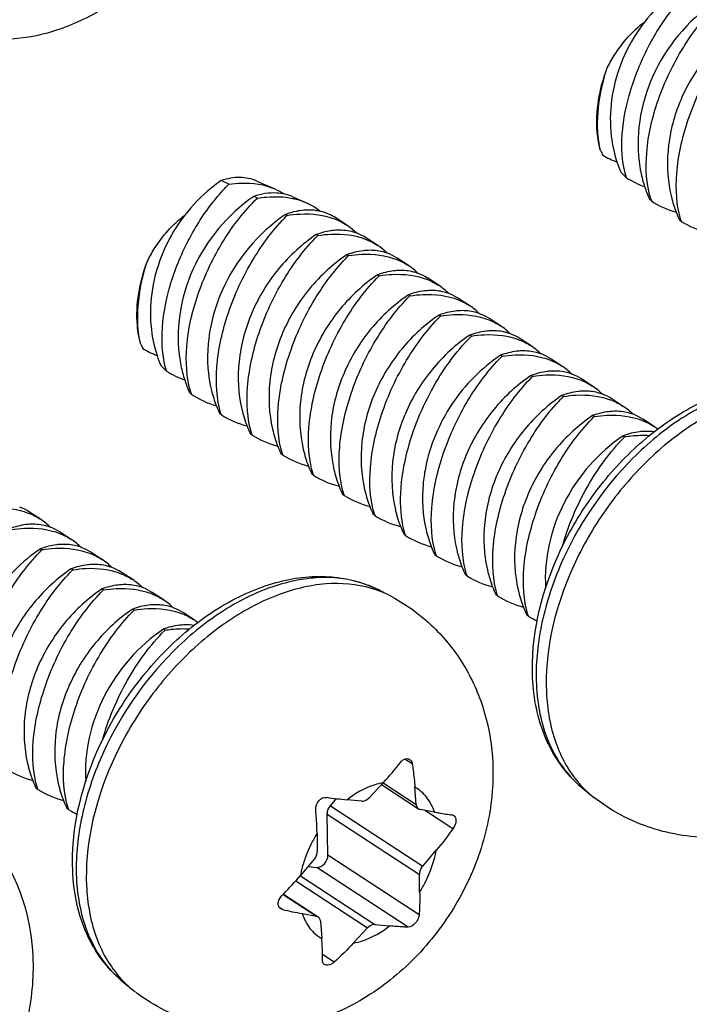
# Model space of a CAD drawing. Header units: millimetres. Extents: x 0 to 4620, y -1280 to 3267.
# Tile 50 of 103: x 2925 to 2939, y 2017 to 2037. Entities that reach past the tile are written whole.
import ezdxf

# ---------------------------------------------------------------- set-up
doc = ezdxf.new("R2010")
doc.units = ezdxf.units.MM
doc.header["$LTSCALE"] = 254.1
doc.layers.get('0').update_dxf_attribs({"linetype": 'CONTINUOUS'})
doc.layers.add('02___PRT_ALL_AXES', color=7, linetype='CONTINUOUS')
doc.styles.get("Standard").update_dxf_attribs({"font": 'txt', "width": 0.9})
doc.dimstyles.get("Standard").update_dxf_attribs({"dimtxt": 16.5, "dimasz": 27.5, "dimexe": 1.5, "dimexo": 1.5, "dimtad": 1, "dimzin": 0, "dimdsep": 46, "dimtxsty": 'Standard', "dimblk": '_FILLED', "dimblk1": '_FILLED', "dimblk2": '_FILLED', "dimcen": 0.09, "dimazin": 0, "dimtol": 1, "dimtp": 0.01, "dimtm": 0.01, "dimtfac": 1, "dimtofl": 0, "dimtmove": 0, "dimatfit": 3, "dimldrblk": '_FILLED', "dimfxl": 0, "dimtolj": 1, "dimtzin": 0, "dimarcsym": 0})

# ---------------------------------------------------------------- blocks, each defined once
blk = doc.blocks.new('_FILLED')
at = {"color": 0, "linetype": 'ByBlock'}
blk.add_solid([(0, 0), (-1, 0.2), (-1, -0.2)], dxfattribs=at)

msp = doc.modelspace()

# ---------------------------------------------------------------- linework, layer by layer
at = {"color": 7, "linetype": 'Continuous'}
for p, q in [((2937.29, 2033.764), (2937.178, 2033.869)), ((2929.192, 2033.629), (2929.035, 2033.705)), ((2929.764, 2033.696), (2930.13, 2033.535)), ((2929.773, 2033.345), (2929.701, 2033.381)), ((2930.496, 2033.375), (2930.773, 2033.253)), ((2937.797, 2033.291), (2937.757, 2033.328)), ((2930.378, 2032.996), (2930.347, 2033.016)), ((2930.373, 2032.991), (2930.378, 2032.996)), ((2930.373, 2032.991), (2930.378, 2032.996)), ((2931.598, 2032.795), (2931.371, 2032.943)), ((2938.405, 2032.872), (2938.374, 2032.893)), ((2931.003, 2032.586), (2930.972, 2032.606)), ((2930.999, 2032.581), (2931.003, 2032.586)), ((2930.999, 2032.581), (2931.003, 2032.586)), ((2932.223, 2032.385), (2931.997, 2032.533)), ((2931.628, 2032.176), (2931.597, 2032.196)), ((2931.624, 2032.171), (2931.628, 2032.176)), ((2931.624, 2032.171), (2931.628, 2032.176)), ((2932.848, 2031.975), (2932.622, 2032.123)), ((2932.254, 2031.766), (2932.222, 2031.786)), ((2932.249, 2031.761), (2932.254, 2031.766)), ((2932.249, 2031.761), (2932.254, 2031.766)), ((2933.473, 2031.565), (2933.247, 2031.714)), ((2932.879, 2031.356), (2932.848, 2031.377)), ((2932.874, 2031.351), (2932.879, 2031.356)), ((2932.874, 2031.352), (2932.879, 2031.356)), ((2934.099, 2031.155), (2933.872, 2031.304)), ((2933.504, 2030.946), (2933.473, 2030.967)), ((2933.5, 2030.941), (2933.504, 2030.946)), ((2933.5, 2030.942), (2933.504, 2030.946)), ((2934.724, 2030.746), (2934.498, 2030.894)), ((2934.129, 2030.536), (2934.098, 2030.557)), ((2934.125, 2030.532), (2934.129, 2030.536)), ((2934.125, 2030.532), (2934.129, 2030.536)), ((2935.349, 2030.336), (2935.123, 2030.484)), ((2934.755, 2030.127), (2934.723, 2030.147)), ((2934.75, 2030.122), (2934.755, 2030.127)), ((2934.75, 2030.122), (2934.755, 2030.127)), ((2927.925, 2029.824), (2927.813, 2029.929)), ((2935.974, 2029.926), (2935.748, 2030.074)), ((2935.38, 2029.717), (2935.349, 2029.737)), ((2935.375, 2029.712), (2935.38, 2029.717)), ((2935.375, 2029.712), (2935.38, 2029.717)), ((2936.6, 2029.516), (2936.373, 2029.664)), ((2928.431, 2029.351), (2928.392, 2029.387)), ((2936.005, 2029.307), (2935.974, 2029.327)), ((2936.001, 2029.302), (2936.005, 2029.307)), ((2936.001, 2029.302), (2936.005, 2029.307)), ((2937.225, 2029.106), (2936.999, 2029.254)), ((2929.04, 2028.932), (2929.009, 2028.952)), ((2936.63, 2028.897), (2936.599, 2028.917)), ((2936.626, 2028.892), (2936.63, 2028.897)), ((2936.626, 2028.892), (2936.63, 2028.897)), ((2937.85, 2028.696), (2937.624, 2028.845)), ((2929.665, 2028.522), (2929.634, 2028.542)), ((2937.256, 2028.487), (2937.224, 2028.508)), ((2937.251, 2028.482), (2937.256, 2028.487)), ((2937.251, 2028.483), (2937.256, 2028.487)), ((2930.29, 2028.112), (2930.259, 2028.133)), ((2930.916, 2027.702), (2930.884, 2027.723)), ((2931.541, 2027.292), (2931.51, 2027.313)), ((2925.359, 2026.805), (2925.133, 2026.953)), ((2932.166, 2026.883), (2932.135, 2026.903)), ((2925.984, 2026.395), (2925.758, 2026.544)), ((2932.791, 2026.473), (2932.76, 2026.493)), ((2925.389, 2026.186), (2925.358, 2026.207)), ((2925.385, 2026.181), (2925.389, 2026.186)), ((2925.385, 2026.182), (2925.389, 2026.186)), ((2926.609, 2025.986), (2926.383, 2026.134)), ((2933.417, 2026.063), (2933.385, 2026.083)), ((2926.015, 2025.776), (2925.983, 2025.797)), ((2926.01, 2025.772), (2926.015, 2025.776)), ((2926.01, 2025.772), (2926.015, 2025.776)), ((2927.234, 2025.576), (2927.008, 2025.724)), ((2934.042, 2025.653), (2934.011, 2025.673)), ((2926.64, 2025.366), (2926.609, 2025.387)), ((2926.635, 2025.362), (2926.64, 2025.366)), ((2926.635, 2025.362), (2926.64, 2025.366)), ((2927.86, 2025.166), (2927.633, 2025.314)), ((2934.667, 2025.243), (2934.636, 2025.264)), ((2927.265, 2024.957), (2927.234, 2024.977)), ((2927.261, 2024.952), (2927.265, 2024.957)), ((2927.261, 2024.952), (2927.265, 2024.957)), ((2928.485, 2024.756), (2928.259, 2024.904)), ((2935.292, 2024.833), (2935.261, 2024.854)), ((2927.89, 2024.547), (2927.859, 2024.567)), ((2927.886, 2024.542), (2927.89, 2024.547)), ((2927.886, 2024.542), (2927.89, 2024.547)), ((2932.927, 2021.822), (2932.776, 2021.922)), ((2925.302, 2021.303), (2925.271, 2021.323)), ((2932.335, 2021.44), (2932.048, 2021.133)), ((2932.301, 2021.403), (2933.054, 2020.91)), ((2932.334, 2021.439), (2933.008, 2020.998)), ((2933.008, 2020.998), (2932.981, 2021.349)), ((2931.264, 2020.972), (2931.387, 2021.115)), ((2931.901, 2021.063), (2931.6, 2021.092)), ((2925.927, 2020.893), (2925.896, 2020.913)), ((2931.264, 2020.972), (2933.14, 2019.742)), ((2933.38, 2020.842), (2933.088, 2020.896)), ((2933.756, 2020.5), (2933.177, 2020.88)), ((2931.197, 2020.801), (2933.073, 2019.571)), ((2931.209, 2019.965), (2931.197, 2020.801)), ((2930.988, 2020.406), (2930.993, 2020.044)), ((2933.066, 2018.747), (2931.209, 2019.965)), ((2933.14, 2019.742), (2933.415, 2020.065)), ((2930.926, 2019.873), (2930.651, 2019.55)), ((2930.806, 2019.732), (2930.986, 2019.714)), ((2932.843, 2018.497), (2930.986, 2019.714)), ((2930.649, 2019.546), (2932.165, 2018.552)), ((2933.078, 2019.209), (2933.073, 2019.571)), ((2930.556, 2019.441), (2932.018, 2018.482)), ((2930.297, 2019.165), (2930.978, 2018.719)), ((2930.303, 2019.17), (2931.012, 2018.705)), ((2930.285, 2018.856), (2930.22, 2018.899)), ((2930.686, 2018.773), (2930.978, 2018.719)), ((2931.058, 2018.617), (2931.085, 2018.266)), ((2931.731, 2018.175), (2932.018, 2018.482)), ((2932.165, 2018.552), (2932.466, 2018.523)), ((2931.337, 2017.784), (2931.101, 2017.939))]:
    msp.add_line(p, q, dxfattribs=at)
for centre, radius, start, end in [((2937.886, 2034.811), 1.228, 203.791, 208.6345), ((2937.719, 2035.742), 1.772, 239.0628, 249.3604), ((2939.417, 2034.852), 2.445, 198.2895, 203.7151), ((2938.27, 2035.299), 1.821, 237.4435, 250.4017), ((2940.052, 2034.359), 2.516, 197.9528, 204.2136), ((2930.127, 2032.532), 0.92, 66.3544, 78.2091), ((2939.485, 2033.848), 1.778, 196.7995, 198.2534), ((2938.823, 2034.861), 1.876, 236.8282, 253.9031), ((2940.532, 2033.923), 2.391, 201.1793, 205.5147), ((2930.941, 2031.792), 1.199, 44.4585, 56.7942), ((2940.129, 2033.422), 1.81, 196.8253, 197.6925), ((2939.426, 2034.526), 1.944, 238.3118, 255.1695), ((2931.459, 2031.714), 0.98, 56.7355, 69.8091), ((2931.566, 2031.382), 1.199, 44.4548, 56.7942), ((2932.084, 2031.304), 0.98, 56.7355, 69.8036), ((2932.192, 2030.972), 1.199, 44.4518, 56.7941), ((2932.71, 2030.894), 0.98, 56.7355, 69.7986), ((2932.817, 2030.562), 1.199, 44.5127, 56.7956), ((2933.335, 2030.484), 0.98, 56.7359, 69.8719), ((2933.442, 2030.152), 1.199, 44.4601, 56.7941), ((2933.96, 2030.074), 0.98, 56.7356, 69.8087), ((2934.067, 2029.743), 1.199, 44.4613, 56.7941), ((2934.585, 2029.664), 0.98, 56.7357, 69.8102), ((2928.521, 2030.871), 1.228, 203.791, 208.6345), ((2934.693, 2029.333), 1.199, 44.4285, 56.7944), ((2928.354, 2031.802), 1.772, 239.0628, 249.3604), ((2930.051, 2030.912), 2.445, 198.2895, 203.7151), ((2935.211, 2029.255), 0.98, 56.7352, 69.7732), ((2935.318, 2028.923), 1.199, 44.4606, 56.7941), ((2928.905, 2031.359), 1.821, 237.4435, 250.4017), ((2935.836, 2028.845), 0.98, 56.7356, 69.8111), ((2930.687, 2030.419), 2.516, 197.9528, 204.2136), ((2935.943, 2028.513), 1.199, 44.468, 56.7941), ((2930.12, 2029.907), 1.778, 196.7995, 198.2534), ((2929.458, 2030.921), 1.876, 236.8282, 253.9031), ((2936.461, 2028.435), 0.98, 56.7356, 69.8224), ((2931.167, 2029.982), 2.391, 201.1793, 205.5147), ((2936.47, 2027.918), 1.409, 68.4419, 69.7909), ((2936.568, 2028.103), 1.199, 44.5296, 56.7927), ((2930.764, 2029.482), 1.81, 196.8253, 197.6925), ((2930.061, 2030.586), 1.944, 238.3118, 255.1695), ((2931.941, 2029.628), 2.55, 193.0747, 201.1787), ((2937.086, 2028.025), 0.98, 56.7375, 69.8823), ((2931.791, 2029.572), 2.391, 201.222, 205.5152), ((2931.389, 2029.072), 1.81, 196.8263, 197.6925), ((2930.686, 2030.176), 1.944, 238.3119, 255.1768), ((2932.566, 2029.218), 2.55, 193.071, 201.1823), ((2937.182, 2027.677), 1.219, 52.4639, 56.7663), ((2932.417, 2029.162), 2.391, 201.2254, 205.5151), ((2932.014, 2028.662), 1.81, 196.8264, 197.6925), ((2931.311, 2029.766), 1.944, 238.3119, 255.1767), ((2933.192, 2028.809), 2.55, 193.0709, 201.182), ((2933.042, 2028.752), 2.391, 201.2251, 205.5151), ((2932.64, 2028.252), 1.81, 196.8265, 197.6925), ((2931.937, 2029.356), 1.943, 238.3115, 255.1442), ((2933.817, 2028.399), 2.551, 193.0479, 201.1608), ((2933.668, 2028.343), 2.392, 201.2067, 205.5156), ((2933.265, 2027.842), 1.81, 196.8265, 197.6925), ((2934.442, 2027.989), 2.551, 193.0701, 201.1807), ((2932.562, 2028.946), 1.944, 238.3119, 255.1761), ((2924.595, 2026.134), 0.98, 56.7356, 69.8087), ((2934.292, 2027.933), 2.391, 201.2237, 205.5151), ((2933.89, 2027.432), 1.809, 196.8265, 197.6925), ((2935.067, 2027.579), 2.551, 193.0699, 201.18), ((2924.702, 2025.802), 1.199, 44.4613, 56.7941), ((2933.187, 2028.536), 1.944, 238.3119, 255.1756), ((2925.22, 2025.724), 0.98, 56.7357, 69.8102), ((2934.917, 2027.523), 2.391, 201.223, 205.515), ((2934.518, 2027.023), 1.812, 196.8166, 197.6924), ((2935.693, 2027.169), 2.551, 193.0523, 201.1577), ((2925.327, 2025.392), 1.199, 44.4285, 56.7944), ((2933.812, 2028.126), 1.943, 238.3115, 255.1433), ((2925.845, 2025.314), 0.98, 56.7352, 69.7732), ((2935.544, 2027.114), 2.392, 201.2033, 205.5156), ((2936.318, 2026.759), 2.551, 193.0696, 201.1754), ((2925.953, 2024.983), 1.199, 44.4606, 56.7941), ((2935.141, 2026.613), 1.81, 196.8262, 197.6925), ((2934.438, 2027.717), 1.944, 238.3118, 255.1715), ((2926.471, 2024.904), 0.98, 56.7356, 69.8111), ((2936.168, 2026.703), 2.391, 201.2183, 205.515), ((2936.943, 2026.349), 2.551, 193.0694, 201.1749), ((2926.578, 2024.573), 1.199, 44.468, 56.7941), ((2935.766, 2026.203), 1.81, 196.8261, 197.6925), ((2935.063, 2027.307), 1.944, 238.3118, 255.1706), ((2927.096, 2024.495), 0.98, 56.7356, 69.8224), ((2927.105, 2023.977), 1.409, 68.4419, 69.7909), ((2931.246, 2023.442), 2.166, 65.3023, 68.7474), ((2931.457, 2023.228), 2.263, 72.3817, 73.6333), ((2931.481, 2023.299), 2.188, 61.6297, 72.4196), ((2936.793, 2026.293), 2.391, 201.2178, 205.515), ((2937.568, 2025.94), 2.55, 193.0693, 201.187), ((2927.203, 2024.162), 1.199, 44.5296, 56.7927), ((2936.391, 2025.793), 1.81, 196.826, 197.6925), ((2935.688, 2026.897), 1.944, 238.312, 255.1807), ((2927.721, 2024.085), 0.98, 56.7375, 69.8823), ((2937.418, 2025.883), 2.39, 201.2302, 205.5151), ((2927.817, 2023.736), 1.219, 52.4639, 56.7663), ((2937.016, 2025.383), 1.81, 196.826, 197.6925), ((2936.307, 2026.473), 1.928, 238.249, 244.3117), ((2925.698, 2023.366), 1.944, 238.3118, 255.1706), ((2927.578, 2022.409), 2.551, 193.0694, 201.1749), ((2927.428, 2022.353), 2.391, 201.2178, 205.515), ((2927.026, 2021.853), 1.81, 196.826, 197.6925), ((2926.323, 2022.957), 1.944, 238.312, 255.1807), ((2928.203, 2021.999), 2.55, 193.0693, 201.187), ((2938.034, 2022.913), 2.265, 220.286, 221.1176), ((2937.976, 2022.86), 2.187, 221.0789, 231.8816), ((2932.369, 2029.134), 8.079, 261.5754, 264.5351), ((2928.053, 2021.943), 2.39, 201.2302, 205.5151), ((2927.651, 2021.443), 1.81, 196.826, 197.6925), ((2926.942, 2022.533), 1.928, 238.249, 244.3117), ((2926.289, 2023.164), 5.662, 314.7072, 315.1437), ((2932.433, 2028.197), 9.584, 257.0478, 259.498), ((2928.669, 2018.973), 2.265, 220.286, 221.1176), ((2928.61, 2018.92), 2.187, 221.0789, 231.8816)]:
    msp.add_arc(centre, radius, start, end, dxfattribs=at)
for points, knots in [([(2929.974, 2042.876), (2929.974, 2042.093), (2929.68, 2040.88), (2928.92, 2039.434), (2928.156, 2038.425), (2927.259, 2037.588), (2926.284, 2036.97), (2925.285, 2036.612), (2924.608, 2036.564), (2924.294, 2036.597)], [0, 0, 0, 0, 0.253182, 0.390034, 0.527298, 0.66019, 0.78461, 0.897949, 1, 1, 1, 1]), ([(2938.401, 2037.645), (2938.332, 2037.597), (2938.059, 2037.391), (2937.818, 2037.143), (2937.66, 2036.939)], [0, 0, 0, 0, 0.245889, 1, 1, 1, 1]), ([(2937.29, 2033.764), (2937.212, 2034.012), (2937.162, 2034.587), (2937.322, 2035.474), (2937.674, 2036.374), (2938.023, 2036.935), (2938.223, 2037.191)], [0, 0, 0, 0, 0.212576, 0.462811, 0.733431, 1, 1, 1, 1]), ([(2939.066, 2037.321), (2938.533, 2036.956), (2937.673, 2035.931), (2937.461, 2034.594), (2937.563, 2033.978)], [0, 0, 0, 0, 0.508222, 1, 1, 1, 1]), ([(2937.783, 2033.334), (2937.692, 2033.634), (2937.659, 2034.336), (2937.909, 2035.39), (2938.401, 2036.42), (2938.873, 2037.029), (2939.139, 2037.286)], [0, 0, 0, 0, 0.216567, 0.473009, 0.744459, 1, 1, 1, 1]), ([(2936.888, 2035.979), (2936.934, 2036.073), (2937.133, 2036.435), (2937.414, 2036.756), (2937.661, 2036.939)], [0, 0, 0, 0, 0.254172, 1, 1, 1, 1]), ([(2937.66, 2036.939), (2937.344, 2036.531), (2936.903, 2035.591), (2936.943, 2034.543), (2937.095, 2034.085)], [0, 0, 0, 0, 0.517055, 1, 1, 1, 1]), ([(2939.712, 2036.956), (2939.154, 2036.579), (2938.467, 2035.747), (2938.101, 2034.459), (2938.117, 2033.791), (2938.18, 2033.479)], [0, 0, 0, 0, 0.507262, 0.760771, 1, 1, 1, 1]), ([(2938.397, 2032.898), (2938.305, 2033.202), (2938.271, 2033.913), (2938.517, 2034.984), (2939.004, 2036.036), (2939.473, 2036.664), (2939.738, 2036.931)], [0, 0, 0, 0, 0.215929, 0.472123, 0.743627, 1, 1, 1, 1]), ([(2936.762, 2034.315), (2936.728, 2034.438), (2936.632, 2034.995), (2936.74, 2035.571), (2936.888, 2035.979)], [0, 0, 0, 0, 0.227484, 1, 1, 1, 1]), ([(2936.762, 2034.315), (2936.7, 2034.567), (2936.679, 2035.138), (2936.798, 2035.69), (2936.888, 2035.979)], [0, 0, 0, 0, 0.461397, 1, 1, 1, 1]), ([(2937.563, 2033.978), (2937.568, 2033.944), (2937.593, 2033.811), (2937.627, 2033.68), (2937.658, 2033.584)], [0, 0, 0, 0, 0.253103, 1, 1, 1, 1]), ([(2929.764, 2033.696), (2929.656, 2033.743), (2929.406, 2033.793), (2929.158, 2033.745), (2929.035, 2033.705)], [0, 0, 0, 0, 0.476635, 1, 1, 1, 1]), ([(2929.035, 2033.705), (2928.967, 2033.657), (2928.694, 2033.451), (2928.453, 2033.203), (2928.295, 2032.999)], [0, 0, 0, 0, 0.245889, 1, 1, 1, 1]), ([(2928.858, 2033.251), (2928.885, 2033.285), (2928.99, 2033.416), (2929.103, 2033.541), (2929.192, 2033.629)], [0, 0, 0, 0, 0.25653, 1, 1, 1, 1]), ([(2929.192, 2033.629), (2929.277, 2033.642), (2929.591, 2033.674), (2929.919, 2033.628), (2930.13, 2033.535)], [0, 0, 0, 0, 0.27136, 1, 1, 1, 1]), ([(2929.701, 2033.381), (2929.168, 2033.016), (2928.308, 2031.99), (2928.096, 2030.654), (2928.198, 2030.038)], [0, 0, 0, 0, 0.508222, 1, 1, 1, 1]), ([(2928.418, 2029.394), (2928.327, 2029.693), (2928.294, 2030.395), (2928.544, 2031.45), (2929.035, 2032.479), (2929.508, 2033.089), (2929.773, 2033.345)], [0, 0, 0, 0, 0.216567, 0.473009, 0.744459, 1, 1, 1, 1]), ([(2930.315, 2033.432), (2930.267, 2033.442), (2930.061, 2033.469), (2929.85, 2033.432), (2929.701, 2033.381)], [0, 0, 0, 0, 0.236318, 1, 1, 1, 1]), ([(2929.773, 2033.345), (2929.836, 2033.356), (2930.072, 2033.387), (2930.314, 2033.378), (2930.486, 2033.343)], [0, 0, 0, 0, 0.264301, 1, 1, 1, 1]), ([(2930.486, 2033.343), (2930.511, 2033.338), (2930.609, 2033.316), (2930.705, 2033.283), (2930.773, 2033.253)], [0, 0, 0, 0, 0.25591, 1, 1, 1, 1]), ([(2938.18, 2033.479), (2938.187, 2033.443), (2938.219, 2033.3), (2938.263, 2033.16), (2938.302, 2033.059)], [0, 0, 0, 0, 0.253604, 1, 1, 1, 1]), ([(2927.925, 2029.824), (2927.847, 2030.071), (2927.797, 2030.647), (2927.956, 2031.534), (2928.309, 2032.434), (2928.658, 2032.995), (2928.858, 2033.251)], [0, 0, 0, 0, 0.212576, 0.462811, 0.733431, 1, 1, 1, 1]), ([(2930.773, 2033.253), (2930.8, 2033.241), (2930.902, 2033.193), (2930.997, 2033.13), (2931.062, 2033.076)], [0, 0, 0, 0, 0.254738, 1, 1, 1, 1]), ([(2927.523, 2032.038), (2927.568, 2032.133), (2927.768, 2032.495), (2928.048, 2032.815), (2928.296, 2032.999)], [0, 0, 0, 0, 0.254172, 1, 1, 1, 1]), ([(2928.295, 2032.999), (2927.979, 2032.59), (2927.538, 2031.65), (2927.578, 2030.603), (2927.73, 2030.145)], [0, 0, 0, 0, 0.517055, 1, 1, 1, 1]), ([(2930.347, 2033.016), (2929.789, 2032.639), (2929.102, 2031.807), (2928.736, 2030.518), (2928.752, 2029.85), (2928.815, 2029.539)], [0, 0, 0, 0, 0.507262, 0.760771, 1, 1, 1, 1]), ([(2929.032, 2028.958), (2928.94, 2029.261), (2928.905, 2029.973), (2929.152, 2031.044), (2929.638, 2032.096), (2930.108, 2032.724), (2930.373, 2032.991)], [0, 0, 0, 0, 0.215929, 0.472123, 0.743627, 1, 1, 1, 1]), ([(2930.64, 2033.091), (2930.616, 2033.088), (2930.516, 2033.07), (2930.419, 2033.042), (2930.347, 2033.016)], [0, 0, 0, 0, 0.242199, 1, 1, 1, 1]), ([(2930.378, 2032.996), (2930.466, 2033.01), (2930.795, 2033.047), (2931.137, 2033.006), (2931.362, 2032.917)], [0, 0, 0, 0, 0.270515, 1, 1, 1, 1]), ([(2931.062, 2033.077), (2931.028, 2033.085), (2930.889, 2033.11), (2930.746, 2033.107), (2930.64, 2033.091)], [0, 0, 0, 0, 0.24283, 1, 1, 1, 1]), ([(2930.972, 2032.606), (2930.687, 2032.414), (2930.168, 2031.937), (2929.619, 2031.041), (2929.351, 2030.045), (2929.383, 2029.366), (2929.457, 2029.051)], [0, 0, 0, 0, 0.252374, 0.510607, 0.762743, 1, 1, 1, 1]), ([(2929.657, 2028.548), (2929.565, 2028.852), (2929.531, 2029.563), (2929.777, 2030.634), (2930.264, 2031.686), (2930.733, 2032.314), (2930.999, 2032.581)], [0, 0, 0, 0, 0.215876, 0.472039, 0.743596, 1, 1, 1, 1]), ([(2931.361, 2032.692), (2931.329, 2032.69), (2931.197, 2032.675), (2931.067, 2032.641), (2930.972, 2032.606)], [0, 0, 0, 0, 0.239955, 1, 1, 1, 1]), ([(2931.003, 2032.586), (2931.092, 2032.6), (2931.42, 2032.637), (2931.763, 2032.596), (2931.987, 2032.507)], [0, 0, 0, 0, 0.270516, 1, 1, 1, 1]), ([(2931.797, 2032.634), (2931.763, 2032.646), (2931.622, 2032.689), (2931.472, 2032.7), (2931.361, 2032.692)], [0, 0, 0, 0, 0.24496, 1, 1, 1, 1]), ([(2931.597, 2032.196), (2931.313, 2032.004), (2930.793, 2031.527), (2930.244, 2030.631), (2929.976, 2029.635), (2930.009, 2028.956), (2930.082, 2028.642)], [0, 0, 0, 0, 0.2524, 0.510677, 0.762807, 1, 1, 1, 1]), ([(2930.282, 2028.138), (2930.19, 2028.442), (2930.156, 2029.153), (2930.403, 2030.224), (2930.889, 2031.276), (2931.358, 2031.904), (2931.624, 2032.171)], [0, 0, 0, 0, 0.215877, 0.47204, 0.743597, 1, 1, 1, 1]), ([(2932.031, 2032.284), (2931.996, 2032.283), (2931.848, 2032.272), (2931.703, 2032.235), (2931.597, 2032.196)], [0, 0, 0, 0, 0.238995, 1, 1, 1, 1]), ([(2931.628, 2032.176), (2931.717, 2032.191), (2932.046, 2032.227), (2932.388, 2032.186), (2932.612, 2032.097)], [0, 0, 0, 0, 0.270517, 1, 1, 1, 1]), ([(2932.423, 2032.224), (2932.392, 2032.235), (2932.266, 2032.274), (2932.131, 2032.288), (2932.031, 2032.284)], [0, 0, 0, 0, 0.245811, 1, 1, 1, 1]), ([(2927.397, 2030.375), (2927.363, 2030.498), (2927.267, 2031.054), (2927.375, 2031.631), (2927.523, 2032.038)], [0, 0, 0, 0, 0.227484, 1, 1, 1, 1]), ([(2927.397, 2030.375), (2927.335, 2030.626), (2927.314, 2031.198), (2927.433, 2031.75), (2927.523, 2032.038)], [0, 0, 0, 0, 0.461397, 1, 1, 1, 1]), ([(2932.222, 2031.786), (2931.938, 2031.594), (2931.418, 2031.117), (2930.869, 2030.221), (2930.601, 2029.225), (2930.634, 2028.546), (2930.707, 2028.232)], [0, 0, 0, 0, 0.252399, 0.510676, 0.762805, 1, 1, 1, 1]), ([(2930.907, 2027.728), (2930.816, 2028.032), (2930.781, 2028.743), (2931.028, 2029.814), (2931.514, 2030.866), (2931.984, 2031.494), (2932.249, 2031.761)], [0, 0, 0, 0, 0.215879, 0.472042, 0.743598, 1, 1, 1, 1]), ([(2932.657, 2031.875), (2932.621, 2031.873), (2932.474, 2031.862), (2932.328, 2031.825), (2932.222, 2031.786)], [0, 0, 0, 0, 0.238994, 1, 1, 1, 1]), ([(2932.254, 2031.766), (2932.342, 2031.781), (2932.671, 2031.817), (2933.013, 2031.776), (2933.238, 2031.687)], [0, 0, 0, 0, 0.27052, 1, 1, 1, 1]), ([(2933.048, 2031.814), (2933.017, 2031.825), (2932.891, 2031.864), (2932.757, 2031.878), (2932.657, 2031.875)], [0, 0, 0, 0, 0.245812, 1, 1, 1, 1]), ([(2932.848, 2031.377), (2932.563, 2031.184), (2932.044, 2030.707), (2931.495, 2029.811), (2931.226, 2028.816), (2931.259, 2028.137), (2931.332, 2027.823)], [0, 0, 0, 0, 0.252435, 0.510739, 0.76283, 1, 1, 1, 1]), ([(2931.533, 2027.318), (2931.441, 2027.622), (2931.406, 2028.333), (2931.653, 2029.404), (2932.139, 2030.457), (2932.609, 2031.084), (2932.874, 2031.352)], [0, 0, 0, 0, 0.21588, 0.472042, 0.743598, 1, 1, 1, 1]), ([(2933.282, 2031.465), (2933.246, 2031.464), (2933.099, 2031.452), (2932.954, 2031.415), (2932.848, 2031.377)], [0, 0, 0, 0, 0.238995, 1, 1, 1, 1]), ([(2932.879, 2031.356), (2932.967, 2031.371), (2933.296, 2031.408), (2933.638, 2031.366), (2933.863, 2031.277)], [0, 0, 0, 0, 0.270517, 1, 1, 1, 1]), ([(2933.672, 2031.404), (2933.642, 2031.416), (2933.515, 2031.455), (2933.381, 2031.468), (2933.282, 2031.465)], [0, 0, 0, 0, 0.245802, 1, 1, 1, 1]), ([(2933.473, 2030.967), (2933.188, 2030.775), (2932.669, 2030.297), (2932.12, 2029.401), (2931.852, 2028.405), (2931.884, 2027.726), (2931.958, 2027.412)], [0, 0, 0, 0, 0.252397, 0.510674, 0.762803, 1, 1, 1, 1]), ([(2932.158, 2026.909), (2932.066, 2027.212), (2932.032, 2027.923), (2932.278, 2028.994), (2932.765, 2030.047), (2933.234, 2030.675), (2933.5, 2030.942)], [0, 0, 0, 0, 0.21588, 0.472042, 0.743598, 1, 1, 1, 1]), ([(2933.907, 2031.055), (2933.872, 2031.054), (2933.724, 2031.042), (2933.579, 2031.005), (2933.473, 2030.967)], [0, 0, 0, 0, 0.238989, 1, 1, 1, 1]), ([(2933.504, 2030.946), (2933.593, 2030.961), (2933.921, 2030.998), (2934.264, 2030.956), (2934.488, 2030.867)], [0, 0, 0, 0, 0.270517, 1, 1, 1, 1]), ([(2934.298, 2030.994), (2934.268, 2031.005), (2934.141, 2031.045), (2934.007, 2031.058), (2933.907, 2031.055)], [0, 0, 0, 0, 0.245815, 1, 1, 1, 1]), ([(2934.098, 2030.557), (2933.814, 2030.365), (2933.294, 2029.887), (2932.745, 2028.991), (2932.477, 2027.996), (2932.51, 2027.316), (2932.583, 2027.002)], [0, 0, 0, 0, 0.252396, 0.510674, 0.762802, 1, 1, 1, 1]), ([(2932.804, 2028.098), (2932.914, 2028.56), (2933.259, 2029.437), (2933.804, 2030.208), (2934.125, 2030.532)], [0, 0, 0, 0, 0.510347, 1, 1, 1, 1]), ([(2934.532, 2030.645), (2934.497, 2030.644), (2934.349, 2030.632), (2934.204, 2030.595), (2934.098, 2030.557)], [0, 0, 0, 0, 0.238996, 1, 1, 1, 1]), ([(2934.129, 2030.536), (2934.218, 2030.551), (2934.546, 2030.588), (2934.889, 2030.546), (2935.113, 2030.457)], [0, 0, 0, 0, 0.270495, 1, 1, 1, 1]), ([(2934.924, 2030.584), (2934.893, 2030.596), (2934.766, 2030.635), (2934.632, 2030.648), (2934.532, 2030.645)], [0, 0, 0, 0, 0.245807, 1, 1, 1, 1]), ([(2934.723, 2030.147), (2934.336, 2029.885), (2933.659, 2029.197), (2933.283, 2028.306), (2933.194, 2027.843)], [0, 0, 0, 0, 0.498079, 1, 1, 1, 1]), ([(2933.408, 2026.089), (2933.317, 2026.392), (2933.282, 2027.104), (2933.529, 2028.175), (2934.015, 2029.227), (2934.485, 2029.855), (2934.75, 2030.122)], [0, 0, 0, 0, 0.21588, 0.472042, 0.743598, 1, 1, 1, 1]), ([(2935.158, 2030.235), (2935.122, 2030.234), (2934.974, 2030.223), (2934.829, 2030.185), (2934.723, 2030.147)], [0, 0, 0, 0, 0.239008, 1, 1, 1, 1]), ([(2934.755, 2030.127), (2934.843, 2030.141), (2935.172, 2030.178), (2935.514, 2030.137), (2935.739, 2030.048)], [0, 0, 0, 0, 0.270516, 1, 1, 1, 1]), ([(2935.549, 2030.174), (2935.519, 2030.185), (2935.392, 2030.225), (2935.258, 2030.238), (2935.158, 2030.235)], [0, 0, 0, 0, 0.245805, 1, 1, 1, 1]), ([(2928.198, 2030.038), (2928.203, 2030.004), (2928.228, 2029.871), (2928.262, 2029.74), (2928.293, 2029.644)], [0, 0, 0, 0, 0.253103, 1, 1, 1, 1]), ([(2935.349, 2029.737), (2935.064, 2029.545), (2934.545, 2029.068), (2933.996, 2028.172), (2933.727, 2027.176), (2933.76, 2026.497), (2933.833, 2026.183)], [0, 0, 0, 0, 0.252396, 0.510675, 0.762801, 1, 1, 1, 1]), ([(2934.034, 2025.679), (2933.942, 2025.983), (2933.907, 2026.694), (2934.154, 2027.765), (2934.64, 2028.817), (2935.11, 2029.445), (2935.375, 2029.712)], [0, 0, 0, 0, 0.215879, 0.472041, 0.743597, 1, 1, 1, 1]), ([(2935.784, 2029.825), (2935.749, 2029.824), (2935.6, 2029.813), (2935.455, 2029.776), (2935.349, 2029.737)], [0, 0, 0, 0, 0.238973, 1, 1, 1, 1]), ([(2935.38, 2029.717), (2935.468, 2029.731), (2935.797, 2029.768), (2936.139, 2029.727), (2936.364, 2029.638)], [0, 0, 0, 0, 0.270514, 1, 1, 1, 1]), ([(2936.174, 2029.765), (2936.144, 2029.776), (2936.017, 2029.815), (2935.884, 2029.828), (2935.784, 2029.825)], [0, 0, 0, 0, 0.245829, 1, 1, 1, 1]), ([(2928.815, 2029.539), (2928.822, 2029.503), (2928.854, 2029.36), (2928.898, 2029.22), (2928.937, 2029.118)], [0, 0, 0, 0, 0.253604, 1, 1, 1, 1]), ([(2935.377, 2023.582), (2935.34, 2024.406), (2935.645, 2025.698), (2936.486, 2027.191), (2937.336, 2028.197), (2938.33, 2028.981), (2939.408, 2029.482), (2940.505, 2029.647), (2941.208, 2029.491), (2941.516, 2029.35)], [0, 0, 0, 0, 0.255943, 0.393665, 0.530607, 0.661606, 0.783229, 0.895055, 1, 1, 1, 1]), ([(2941.396, 2029.4), (2941.106, 2029.513), (2940.436, 2029.617), (2939.395, 2029.406), (2938.351, 2028.874), (2937.037, 2027.783), (2936.039, 2026.299), (2935.515, 2024.666), (2935.437, 2023.837), (2935.454, 2023.444)], [0, 0, 0, 0, 0.097959, 0.207059, 0.329321, 0.462686, 0.741429, 0.876003, 1, 1, 1, 1]), ([(2935.974, 2029.327), (2935.689, 2029.135), (2935.17, 2028.658), (2934.621, 2027.762), (2934.353, 2026.766), (2934.385, 2026.087), (2934.459, 2025.773)], [0, 0, 0, 0, 0.252396, 0.510675, 0.762801, 1, 1, 1, 1]), ([(2941.46, 2029.34), (2941.162, 2029.427), (2940.488, 2029.48), (2939.463, 2029.218), (2938.445, 2028.656), (2937.502, 2027.836), (2936.696, 2026.815), (2935.909, 2025.336), (2935.623, 2024.08), (2935.659, 2023.281)], [0, 0, 0, 0, 0.099133, 0.209764, 0.333057, 0.466628, 0.605842, 0.745003, 1, 1, 1, 1]), ([(2936.408, 2029.415), (2936.373, 2029.414), (2936.225, 2029.403), (2936.08, 2029.366), (2935.974, 2029.327)], [0, 0, 0, 0, 0.239, 1, 1, 1, 1]), ([(2936.005, 2029.307), (2936.09, 2029.321), (2936.408, 2029.357), (2936.738, 2029.321), (2936.957, 2029.24)], [0, 0, 0, 0, 0.26969, 1, 1, 1, 1]), ([(2936.799, 2029.355), (2936.769, 2029.366), (2936.642, 2029.405), (2936.508, 2029.419), (2936.408, 2029.415)], [0, 0, 0, 0, 0.245804, 1, 1, 1, 1]), ([(2934.659, 2025.269), (2934.567, 2025.573), (2934.533, 2026.284), (2934.779, 2027.355), (2935.266, 2028.407), (2935.735, 2029.035), (2936.001, 2029.302)], [0, 0, 0, 0, 0.215879, 0.472041, 0.743597, 1, 1, 1, 1]), ([(2936.599, 2028.917), (2936.315, 2028.725), (2935.795, 2028.248), (2935.246, 2027.352), (2934.978, 2026.356), (2935.011, 2025.677), (2935.084, 2025.363)], [0, 0, 0, 0, 0.252397, 0.510676, 0.762801, 1, 1, 1, 1]), ([(2937.033, 2029.005), (2936.998, 2029.004), (2936.85, 2028.993), (2936.705, 2028.956), (2936.599, 2028.917)], [0, 0, 0, 0, 0.238985, 1, 1, 1, 1]), ([(2936.63, 2028.897), (2936.719, 2028.912), (2937.047, 2028.948), (2937.39, 2028.907), (2937.614, 2028.818)], [0, 0, 0, 0, 0.270511, 1, 1, 1, 1]), ([(2937.423, 2028.945), (2937.393, 2028.956), (2937.266, 2028.996), (2937.133, 2029.009), (2937.033, 2029.005)], [0, 0, 0, 0, 0.24579, 1, 1, 1, 1]), ([(2935.284, 2024.859), (2935.192, 2025.163), (2935.158, 2025.874), (2935.405, 2026.945), (2935.891, 2027.997), (2936.36, 2028.625), (2936.626, 2028.892)], [0, 0, 0, 0, 0.215877, 0.47204, 0.743595, 1, 1, 1, 1]), ([(2937.224, 2028.508), (2936.722, 2028.168), (2935.892, 2027.228), (2935.604, 2025.996), (2935.643, 2025.404)], [0, 0, 0, 0, 0.505529, 1, 1, 1, 1]), ([(2937.66, 2028.596), (2937.625, 2028.595), (2937.476, 2028.583), (2937.331, 2028.546), (2937.224, 2028.508)], [0, 0, 0, 0, 0.238965, 1, 1, 1, 1]), ([(2937.256, 2028.487), (2937.299, 2028.494), (2937.465, 2028.517), (2937.635, 2028.522), (2937.76, 2028.514)], [0, 0, 0, 0, 0.259187, 1, 1, 1, 1]), ([(2935.981, 2026.244), (2936.101, 2026.671), (2936.441, 2027.474), (2936.954, 2028.184), (2937.251, 2028.483)], [0, 0, 0, 0, 0.512376, 1, 1, 1, 1]), ([(2932.783, 2026.499), (2932.711, 2026.737), (2932.658, 2027.282), (2932.737, 2027.817), (2932.804, 2028.098)], [0, 0, 0, 0, 0.461972, 1, 1, 1, 1]), ([(2933.194, 2027.843), (2933.174, 2027.736), (2933.114, 2027.322), (2933.138, 2026.895), (2933.208, 2026.593)], [0, 0, 0, 0, 0.258937, 1, 1, 1, 1]), ([(2924.139, 2027.006), (2924.227, 2027.021), (2924.556, 2027.057), (2924.898, 2027.016), (2925.123, 2026.927)], [0, 0, 0, 0, 0.270517, 1, 1, 1, 1]), ([(2925.167, 2026.705), (2925.132, 2026.703), (2924.984, 2026.692), (2924.839, 2026.655), (2924.733, 2026.617)], [0, 0, 0, 0, 0.238996, 1, 1, 1, 1]), ([(2925.558, 2026.644), (2925.528, 2026.655), (2925.401, 2026.695), (2925.267, 2026.708), (2925.167, 2026.705)], [0, 0, 0, 0, 0.245807, 1, 1, 1, 1]), ([(2924.764, 2026.596), (2924.853, 2026.611), (2925.181, 2026.648), (2925.523, 2026.606), (2925.748, 2026.517)], [0, 0, 0, 0, 0.270495, 1, 1, 1, 1]), ([(2925.792, 2026.295), (2925.757, 2026.294), (2925.609, 2026.282), (2925.464, 2026.245), (2925.358, 2026.207)], [0, 0, 0, 0, 0.239008, 1, 1, 1, 1]), ([(2926.184, 2026.234), (2926.154, 2026.245), (2926.027, 2026.285), (2925.892, 2026.298), (2925.792, 2026.295)], [0, 0, 0, 0, 0.245805, 1, 1, 1, 1]), ([(2925.358, 2026.207), (2924.971, 2025.945), (2924.294, 2025.256), (2923.918, 2024.365), (2923.829, 2023.902)], [0, 0, 0, 0, 0.498079, 1, 1, 1, 1]), ([(2924.043, 2022.149), (2923.952, 2022.452), (2923.917, 2023.163), (2924.164, 2024.234), (2924.65, 2025.287), (2925.12, 2025.915), (2925.385, 2026.182)], [0, 0, 0, 0, 0.21588, 0.472042, 0.743598, 1, 1, 1, 1]), ([(2925.389, 2026.186), (2925.478, 2026.201), (2925.807, 2026.238), (2926.149, 2026.196), (2926.373, 2026.107)], [0, 0, 0, 0, 0.270516, 1, 1, 1, 1]), ([(2925.983, 2025.797), (2925.699, 2025.605), (2925.179, 2025.127), (2924.631, 2024.231), (2924.362, 2023.236), (2924.395, 2022.556), (2924.468, 2022.242)], [0, 0, 0, 0, 0.252396, 0.510675, 0.762801, 1, 1, 1, 1]), ([(2924.669, 2021.739), (2924.577, 2022.042), (2924.542, 2022.753), (2924.789, 2023.824), (2925.275, 2024.877), (2925.745, 2025.505), (2926.01, 2025.772)], [0, 0, 0, 0, 0.215879, 0.472041, 0.743597, 1, 1, 1, 1]), ([(2926.419, 2025.885), (2926.383, 2025.884), (2926.235, 2025.873), (2926.09, 2025.835), (2925.983, 2025.797)], [0, 0, 0, 0, 0.238973, 1, 1, 1, 1]), ([(2926.015, 2025.776), (2926.103, 2025.791), (2926.432, 2025.828), (2926.774, 2025.786), (2926.999, 2025.697)], [0, 0, 0, 0, 0.270514, 1, 1, 1, 1]), ([(2926.809, 2025.824), (2926.778, 2025.835), (2926.652, 2025.875), (2926.518, 2025.888), (2926.419, 2025.885)], [0, 0, 0, 0, 0.245829, 1, 1, 1, 1]), ([(2943.931, 2025.781), (2943.951, 2025.338), (2943.861, 2024.435), (2943.385, 2023.162), (2942.621, 2022.032), (2941.615, 2021.118), (2940.417, 2020.498), (2939.096, 2020.254), (2937.766, 2020.445), (2936.972, 2020.869), (2936.626, 2021.14)], [0, 0, 0, 0, 0.124756, 0.251232, 0.3785, 0.504769, 0.629325, 0.752922, 0.876409, 1, 1, 1, 1]), ([(2926.012, 2019.641), (2925.975, 2020.466), (2926.279, 2021.757), (2927.121, 2023.251), (2927.971, 2024.257), (2928.965, 2025.04), (2930.043, 2025.541), (2931.139, 2025.706), (2931.843, 2025.551), (2932.151, 2025.409)], [0, 0, 0, 0, 0.255943, 0.393665, 0.530607, 0.661606, 0.783229, 0.895055, 1, 1, 1, 1]), ([(2932.031, 2025.46), (2931.741, 2025.573), (2931.071, 2025.677), (2930.029, 2025.465), (2928.986, 2024.933), (2927.671, 2023.843), (2926.674, 2022.359), (2926.15, 2020.725), (2926.072, 2019.897), (2926.089, 2019.503)], [0, 0, 0, 0, 0.097959, 0.207059, 0.329321, 0.462686, 0.741429, 0.876003, 1, 1, 1, 1]), ([(2932.095, 2025.399), (2931.797, 2025.487), (2931.123, 2025.54), (2930.098, 2025.278), (2929.08, 2024.716), (2928.137, 2023.895), (2927.331, 2022.874), (2926.543, 2021.396), (2926.258, 2020.14), (2926.294, 2019.341)], [0, 0, 0, 0, 0.099133, 0.209764, 0.333057, 0.466628, 0.605842, 0.745003, 1, 1, 1, 1]), ([(2926.609, 2025.387), (2926.324, 2025.195), (2925.805, 2024.717), (2925.256, 2023.821), (2924.987, 2022.826), (2925.02, 2022.147), (2925.093, 2021.832)], [0, 0, 0, 0, 0.252396, 0.510675, 0.762801, 1, 1, 1, 1]), ([(2925.294, 2021.329), (2925.202, 2021.632), (2925.167, 2022.344), (2925.414, 2023.415), (2925.9, 2024.467), (2926.37, 2025.095), (2926.635, 2025.362)], [0, 0, 0, 0, 0.215879, 0.472041, 0.743597, 1, 1, 1, 1]), ([(2927.043, 2025.475), (2927.007, 2025.474), (2926.86, 2025.462), (2926.715, 2025.425), (2926.609, 2025.387)], [0, 0, 0, 0, 0.239, 1, 1, 1, 1]), ([(2926.64, 2025.366), (2926.725, 2025.381), (2927.043, 2025.417), (2927.372, 2025.381), (2927.592, 2025.3)], [0, 0, 0, 0, 0.26969, 1, 1, 1, 1]), ([(2927.434, 2025.414), (2927.403, 2025.426), (2927.277, 2025.465), (2927.143, 2025.478), (2927.043, 2025.475)], [0, 0, 0, 0, 0.245804, 1, 1, 1, 1]), ([(2932.521, 2025.224), (2932.823, 2025.06), (2933.386, 2024.648), (2934.031, 2023.829), (2934.441, 2022.871), (2934.55, 2022.184), (2934.566, 2021.841)], [0, 0, 0, 0, 0.250081, 0.500014, 0.749793, 1, 1, 1, 1]), ([(2927.234, 2024.977), (2926.949, 2024.785), (2926.43, 2024.307), (2925.881, 2023.411), (2925.613, 2022.416), (2925.645, 2021.737), (2925.719, 2021.422)], [0, 0, 0, 0, 0.252397, 0.510676, 0.762801, 1, 1, 1, 1]), ([(2925.919, 2020.919), (2925.827, 2021.222), (2925.793, 2021.934), (2926.039, 2023.005), (2926.526, 2024.057), (2926.995, 2024.685), (2927.261, 2024.952)], [0, 0, 0, 0, 0.215877, 0.47204, 0.743595, 1, 1, 1, 1]), ([(2927.668, 2025.065), (2927.632, 2025.064), (2927.485, 2025.053), (2927.34, 2025.015), (2927.234, 2024.977)], [0, 0, 0, 0, 0.238985, 1, 1, 1, 1]), ([(2927.265, 2024.957), (2927.354, 2024.971), (2927.682, 2025.008), (2928.025, 2024.967), (2928.249, 2024.878)], [0, 0, 0, 0, 0.270511, 1, 1, 1, 1]), ([(2928.058, 2025.005), (2928.028, 2025.016), (2927.901, 2025.055), (2927.767, 2025.068), (2927.668, 2025.065)], [0, 0, 0, 0, 0.24579, 1, 1, 1, 1]), ([(2927.859, 2024.567), (2927.357, 2024.228), (2926.527, 2023.287), (2926.239, 2022.056), (2926.278, 2021.464)], [0, 0, 0, 0, 0.505529, 1, 1, 1, 1]), ([(2926.616, 2022.304), (2926.736, 2022.73), (2927.076, 2023.534), (2927.589, 2024.243), (2927.886, 2024.542)], [0, 0, 0, 0, 0.512376, 1, 1, 1, 1]), ([(2928.295, 2024.655), (2928.26, 2024.654), (2928.111, 2024.643), (2927.965, 2024.606), (2927.859, 2024.567)], [0, 0, 0, 0, 0.238965, 1, 1, 1, 1]), ([(2927.89, 2024.547), (2927.933, 2024.554), (2928.1, 2024.577), (2928.27, 2024.582), (2928.394, 2024.573)], [0, 0, 0, 0, 0.259187, 1, 1, 1, 1]), ([(2936.308, 2021.406), (2936.02, 2021.663), (2935.55, 2022.355), (2935.396, 2023.164), (2935.377, 2023.582)], [0, 0, 0, 0, 0.480553, 1, 1, 1, 1]), ([(2935.454, 2023.444), (2935.472, 2023.045), (2935.611, 2022.29), (2936.045, 2021.641), (2936.308, 2021.406)], [0, 0, 0, 0, 0.530457, 1, 1, 1, 1]), ([(2935.659, 2023.281), (2935.675, 2022.935), (2935.784, 2022.278), (2936.105, 2021.685), (2936.306, 2021.448)], [0, 0, 0, 0, 0.527319, 1, 1, 1, 1]), ([(2932.692, 2021.856), (2932.715, 2021.886), (2932.769, 2021.936), (2932.848, 2021.932), (2932.874, 2021.916)], [0, 0, 0, 0, 0.556435, 1, 1, 1, 1]), ([(2932.874, 2021.916), (2932.881, 2021.911), (2932.909, 2021.887), (2932.923, 2021.85), (2932.927, 2021.822)], [0, 0, 0, 0, 0.231258, 1, 1, 1, 1]), ([(2934.566, 2021.841), (2934.586, 2021.397), (2934.495, 2020.495), (2934.02, 2019.222), (2933.255, 2018.091), (2932.25, 2017.178), (2931.052, 2016.558), (2929.73, 2016.314), (2928.401, 2016.505), (2927.607, 2016.928), (2927.261, 2017.199)], [0, 0, 0, 0, 0.124756, 0.251232, 0.3785, 0.504769, 0.629325, 0.752922, 0.876409, 1, 1, 1, 1]), ([(2932.927, 2021.822), (2932.934, 2021.782), (2932.956, 2021.625), (2932.972, 2021.467), (2932.981, 2021.349)], [0, 0, 0, 0, 0.255638, 1, 1, 1, 1]), ([(2923.156, 2021.284), (2923.458, 2021.12), (2924.021, 2020.708), (2924.666, 2019.888), (2925.076, 2018.93), (2925.185, 2018.244), (2925.201, 2017.9)], [0, 0, 0, 0, 0.250081, 0.500014, 0.749793, 1, 1, 1, 1]), ([(2932.335, 2021.44), (2932.272, 2021.429), (2932.008, 2021.36), (2931.765, 2021.22), (2931.6, 2021.092)], [0, 0, 0, 0, 0.232179, 1, 1, 1, 1]), ([(2933.38, 2020.842), (2933.344, 2020.949), (2933.243, 2021.149), (2933.073, 2021.297), (2932.981, 2021.349)], [0, 0, 0, 0, 0.516282, 1, 1, 1, 1]), ([(2930.962, 2020.892), (2930.956, 2020.956), (2931, 2021.085), (2931.128, 2021.151), (2931.185, 2021.142)], [0, 0, 0, 0, 0.524668, 1, 1, 1, 1]), ([(2931.901, 2021.063), (2931.913, 2021.062), (2931.969, 2021.066), (2932.019, 2021.101), (2932.048, 2021.133)], [0, 0, 0, 0, 0.218855, 1, 1, 1, 1]), ([(2930.988, 2020.406), (2930.988, 2020.445), (2930.984, 2020.608), (2930.974, 2020.77), (2930.962, 2020.892)], [0, 0, 0, 0, 0.245235, 1, 1, 1, 1]), ([(2931.197, 2020.801), (2931.197, 2020.815), (2931.203, 2020.877), (2931.233, 2020.936), (2931.264, 2020.972)], [0, 0, 0, 0, 0.232927, 1, 1, 1, 1]), ([(2933.008, 2020.998), (2933.009, 2020.988), (2933.014, 2020.955), (2933.034, 2020.923), (2933.054, 2020.91)], [0, 0, 0, 0, 0.278325, 1, 1, 1, 1]), ([(2933.38, 2020.842), (2933.411, 2020.836), (2933.532, 2020.814), (2933.654, 2020.795), (2933.744, 2020.783)], [0, 0, 0, 0, 0.2613, 1, 1, 1, 1]), ([(2933.815, 2020.682), (2933.816, 2020.667), (2933.811, 2020.602), (2933.785, 2020.54), (2933.756, 2020.5)], [0, 0, 0, 0, 0.23188, 1, 1, 1, 1]), ([(2933.774, 2020.772), (2933.78, 2020.768), (2933.805, 2020.745), (2933.814, 2020.708), (2933.815, 2020.682)], [0, 0, 0, 0, 0.219683, 1, 1, 1, 1]), ([(2930.988, 2020.406), (2930.946, 2020.338), (2930.796, 2020.07), (2930.692, 2019.775), (2930.651, 2019.55)], [0, 0, 0, 0, 0.257633, 1, 1, 1, 1]), ([(2930.926, 2019.873), (2930.937, 2019.885), (2930.973, 2019.935), (2930.994, 2019.998), (2930.993, 2020.044)], [0, 0, 0, 0, 0.263101, 1, 1, 1, 1]), ([(2930.986, 2019.714), (2931.042, 2019.709), (2931.159, 2019.784), (2931.21, 2019.901), (2931.209, 2019.965)], [0, 0, 0, 0, 0.470291, 1, 1, 1, 1]), ([(2933.078, 2019.209), (2933.12, 2019.277), (2933.27, 2019.545), (2933.374, 2019.84), (2933.415, 2020.065)], [0, 0, 0, 0, 0.257633, 1, 1, 1, 1]), ([(2933.14, 2019.742), (2933.129, 2019.73), (2933.093, 2019.68), (2933.072, 2019.617), (2933.073, 2019.571)], [0, 0, 0, 0, 0.263101, 1, 1, 1, 1]), ([(2926.943, 2017.465), (2926.655, 2017.723), (2926.185, 2018.415), (2926.031, 2019.224), (2926.012, 2019.641)], [0, 0, 0, 0, 0.480553, 1, 1, 1, 1]), ([(2926.089, 2019.503), (2926.107, 2019.105), (2926.246, 2018.35), (2926.68, 2017.7), (2926.943, 2017.465)], [0, 0, 0, 0, 0.530457, 1, 1, 1, 1]), ([(2926.294, 2019.341), (2926.31, 2018.995), (2926.419, 2018.337), (2926.74, 2017.745), (2926.941, 2017.508)], [0, 0, 0, 0, 0.527319, 1, 1, 1, 1]), ([(2930.196, 2018.969), (2930.196, 2018.983), (2930.202, 2019.047), (2930.238, 2019.105), (2930.272, 2019.14)], [0, 0, 0, 0, 0.231897, 1, 1, 1, 1]), ([(2933.078, 2019.209), (2933.079, 2019.17), (2933.08, 2019.016), (2933.075, 2018.862), (2933.066, 2018.747)], [0, 0, 0, 0, 0.25552, 1, 1, 1, 1]), ([(2930.248, 2018.872), (2930.225, 2018.887), (2930.202, 2018.922), (2930.197, 2018.959), (2930.196, 2018.969)], [0, 0, 0, 0, 0.730613, 1, 1, 1, 1]), ([(2930.686, 2018.773), (2930.722, 2018.666), (2930.823, 2018.466), (2930.993, 2018.318), (2931.085, 2018.266)], [0, 0, 0, 0, 0.516282, 1, 1, 1, 1]), ([(2931.058, 2018.617), (2931.057, 2018.627), (2931.052, 2018.66), (2931.032, 2018.692), (2931.012, 2018.705)], [0, 0, 0, 0, 0.278325, 1, 1, 1, 1]), ([(2933.066, 2018.747), (2933.062, 2018.685), (2933.004, 2018.577), (2932.898, 2018.495), (2932.843, 2018.497)], [0, 0, 0, 0, 0.534974, 1, 1, 1, 1]), ([(2931.731, 2018.175), (2931.794, 2018.186), (2932.058, 2018.255), (2932.301, 2018.395), (2932.466, 2018.523)], [0, 0, 0, 0, 0.232179, 1, 1, 1, 1]), ([(2932.165, 2018.552), (2932.153, 2018.553), (2932.097, 2018.549), (2932.047, 2018.514), (2932.018, 2018.482)], [0, 0, 0, 0, 0.218855, 1, 1, 1, 1]), ([(2932.843, 2018.497), (2932.813, 2018.498), (2932.687, 2018.504), (2932.562, 2018.514), (2932.466, 2018.523)], [0, 0, 0, 0, 0.238549, 1, 1, 1, 1]), ([(2931.101, 2017.817), (2931.102, 2017.853), (2931.101, 2018.003), (2931.093, 2018.153), (2931.085, 2018.266)], [0, 0, 0, 0, 0.243367, 1, 1, 1, 1]), ([(2925.201, 2017.9), (2925.221, 2017.457), (2925.13, 2016.555), (2924.654, 2015.282), (2923.89, 2014.151), (2922.885, 2013.237), (2921.687, 2012.617), (2920.365, 2012.373), (2919.036, 2012.565), (2918.242, 2012.988), (2917.895, 2013.259)], [0, 0, 0, 0, 0.124756, 0.251232, 0.3785, 0.504769, 0.629325, 0.752922, 0.876409, 1, 1, 1, 1]), ([(2931.14, 2017.734), (2931.121, 2017.746), (2931.103, 2017.777), (2931.101, 2017.808), (2931.101, 2017.817)], [0, 0, 0, 0, 0.719719, 1, 1, 1, 1]), ([(2931.337, 2017.784), (2931.321, 2017.77), (2931.267, 2017.728), (2931.18, 2017.707), (2931.14, 2017.734)], [0, 0, 0, 0, 0.304322, 1, 1, 1, 1])]:
    msp.add_open_spline(points, degree=3, knots=knots, dxfattribs=at)
for points in [[(2930.13, 2033.535), (2930.195, 2033.507), (2930.257, 2033.473), (2930.316, 2033.433)], [(2931.371, 2032.943), (2931.277, 2033.005), (2931.171, 2033.051), (2931.062, 2033.077)], [(2931.362, 2032.917), (2931.444, 2032.884), (2931.524, 2032.843), (2931.598, 2032.795)], [(2931.987, 2032.507), (2932.069, 2032.474), (2932.149, 2032.433), (2932.223, 2032.385)], [(2932.612, 2032.097), (2932.695, 2032.064), (2932.774, 2032.024), (2932.848, 2031.975)], [(2933.238, 2031.687), (2933.32, 2031.654), (2933.399, 2031.614), (2933.473, 2031.565)], [(2933.863, 2031.277), (2933.945, 2031.245), (2934.025, 2031.204), (2934.099, 2031.155)], [(2934.488, 2030.867), (2934.57, 2030.835), (2934.65, 2030.794), (2934.724, 2030.746)], [(2935.113, 2030.457), (2935.195, 2030.425), (2935.275, 2030.384), (2935.349, 2030.336)], [(2935.739, 2030.048), (2935.821, 2030.015), (2935.9, 2029.974), (2935.974, 2029.926)], [(2936.364, 2029.638), (2936.446, 2029.605), (2936.526, 2029.564), (2936.6, 2029.516)], [(2936.988, 2029.228), (2937.07, 2029.196), (2937.15, 2029.155), (2937.225, 2029.106)], [(2937.614, 2028.818), (2937.697, 2028.785), (2937.776, 2028.745), (2937.85, 2028.696)], [(2937.85, 2028.585), (2937.788, 2028.594), (2937.724, 2028.598), (2937.66, 2028.596)], [(2925.123, 2026.927), (2925.205, 2026.894), (2925.285, 2026.854), (2925.359, 2026.805)], [(2925.748, 2026.517), (2925.83, 2026.485), (2925.91, 2026.444), (2925.984, 2026.395)], [(2926.373, 2026.107), (2926.456, 2026.075), (2926.535, 2026.034), (2926.609, 2025.986)], [(2926.999, 2025.697), (2927.081, 2025.665), (2927.16, 2025.624), (2927.234, 2025.576)], [(2927.623, 2025.288), (2927.705, 2025.255), (2927.785, 2025.215), (2927.86, 2025.166)], [(2928.249, 2024.878), (2928.331, 2024.845), (2928.411, 2024.804), (2928.485, 2024.756)], [(2928.485, 2024.645), (2928.422, 2024.654), (2928.359, 2024.657), (2928.295, 2024.655)], [(2932.335, 2021.44), (2932.459, 2021.574), (2932.579, 2021.712), (2932.692, 2021.856)], [(2933.054, 2020.91), (2933.064, 2020.903), (2933.076, 2020.898), (2933.088, 2020.896)], [(2933.744, 2020.783), (2933.754, 2020.782), (2933.765, 2020.778), (2933.774, 2020.772)], [(2933.756, 2020.5), (2933.649, 2020.35), (2933.534, 2020.205), (2933.415, 2020.065)], [(2930.303, 2019.17), (2930.424, 2019.292), (2930.54, 2019.419), (2930.651, 2019.55)], [(2930.285, 2018.856), (2930.272, 2018.859), (2930.259, 2018.865), (2930.248, 2018.872)], [(2931.012, 2018.705), (2931.002, 2018.712), (2930.99, 2018.717), (2930.978, 2018.719)], [(2931.731, 2018.175), (2931.605, 2018.04), (2931.474, 2017.908), (2931.337, 2017.784)]]:
    msp.add_open_spline(points, degree=3, dxfattribs=at)
at = {"layer": '02___PRT_ALL_AXES', "color": 7, "linetype": 'Continuous'}
for centre, start, end in [((2929.491, 2019.63), 61.5647, 65.2938), ((2940.548, 2026.149), 228.2145, 231.9436), ((2931.182, 2022.209), 228.2145, 231.9436)]:
    msp.add_arc(centre, 6.362, start, end, dxfattribs=at)

# ---------------------------------------------------------------- leaders
at = {"color": 2, "linetype": 'Continuous'}
msp.add_leader([(2947.328, 2032.427), (2533.233, 2392.123)], dimstyle='Standard', override={"dimtad": 0}, dxfattribs=at)

doc.saveas('drawing.dxf')
